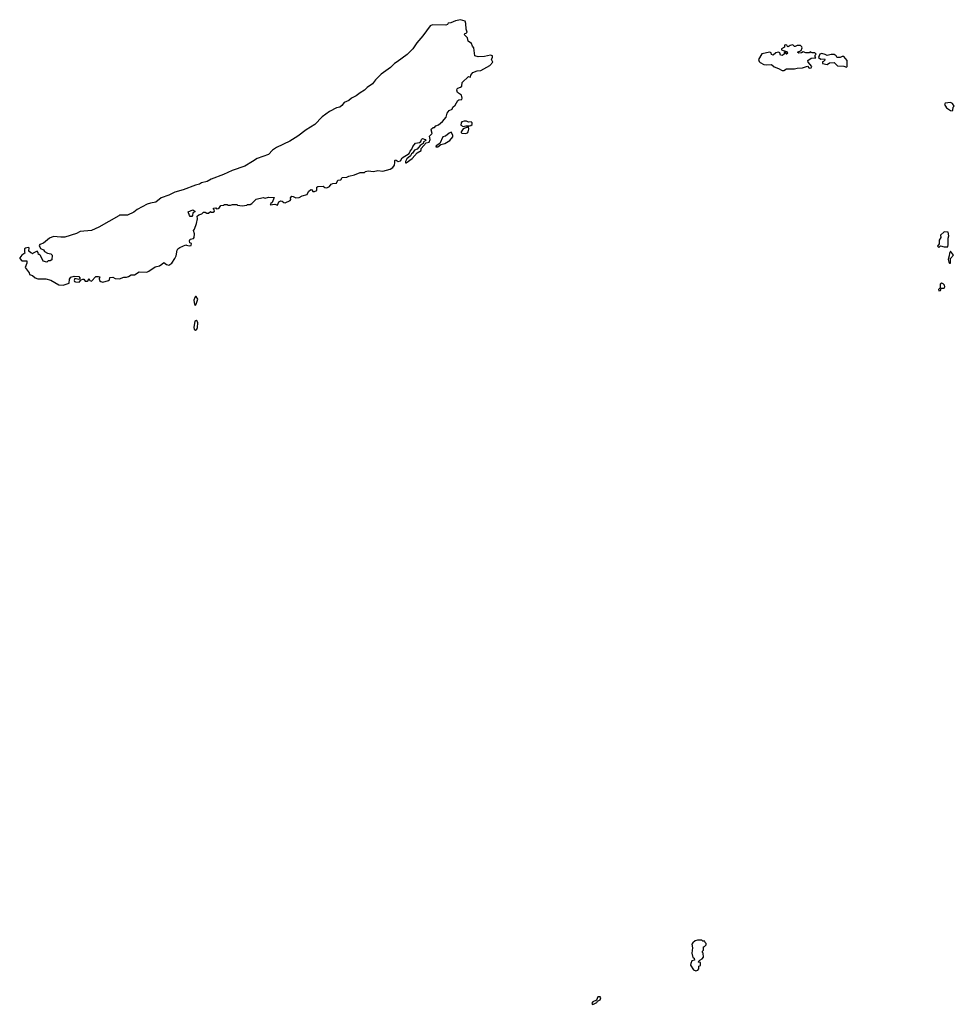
# Model space of a CAD drawing. Extents: x 1985742 to 2252716, y 78271 to 266492.
# Tile 195 of 250: x 2155610 to 2166220, y 176813 to 187986. Entities that reach past the tile are written whole.
import ezdxf

# ---------------------------------------------------------------- set-up
doc = ezdxf.new("R2010")
doc.units = 0

msp = doc.modelspace()

# ---------------------------------------------------------------- linework, layer by layer
at = {"layer": '0CON10XD'}
for points in [[(2156105, 184974), (2156173, 184997), (2156177, 185043), (2156190, 185065), (2156227, 185077), (2156282, 185072), (2156293, 185055), (2156292, 185045), (2156283, 185037), (2156235, 185050), (2156228, 185025), (2156232, 185015), (2156245, 185011), (2156285, 185007), (2156307, 185033), (2156325, 185042), (2156340, 185040), (2156355, 185020), (2156375, 185017), (2156388, 185025), (2156395, 185050), (2156408, 185025), (2156425, 185020), (2156475, 185070), (2156505, 185072), (2156518, 185068), (2156512, 185045), (2156517, 185027), (2156530, 185015), (2156555, 185008), (2156620, 185025), (2156630, 185035), (2156635, 185060), (2156666, 185066), (2156695, 185051), (2156745, 185046), (2156794, 185066), (2156824, 185064), (2156845, 185070), (2156875, 185090), (2156915, 185091), (2156965, 185126), (2157055, 185122), (2157078, 185132), (2157149, 185181), (2157196, 185194), (2157225, 185210), (2157245, 185230), (2157275, 185208), (2157305, 185201), (2157337, 185225), (2157371, 185275), (2157386, 185305), (2157399, 185371), (2157406, 185384), (2157429, 185401), (2157495, 185430), (2157505, 185428), (2157535, 185418), (2157556, 185424), (2157560, 185445), (2157542, 185455), (2157536, 185475), (2157546, 185494), (2157585, 185504), (2157590, 185515), (2157596, 185556), (2157582, 185595), (2157595, 185610), (2157616, 185674), (2157627, 185725), (2157623, 185757), (2157645, 185772), (2157678, 185782), (2157695, 185800), (2157715, 185800), (2157735, 185790), (2157755, 185790), (2157775, 185810), (2157785, 185800), (2157805, 185800), (2157820, 185815), (2157818, 185828), (2157810, 185835), (2157812, 185848), (2157835, 185850), (2157845, 185840), (2157865, 185842), (2157880, 185855), (2157892, 185878), (2157925, 185880), (2157935, 185888), (2157965, 185890), (2157975, 185880), (2158005, 185880), (2158025, 185890), (2158075, 185890), (2158083, 185883), (2158135, 185872), (2158187, 185883), (2158195, 185890), (2158225, 185890), (2158245, 185900), (2158295, 185950), (2158375, 185970), (2158395, 185962), (2158435, 185972), (2158498, 185968), (2158477, 185913), (2158461, 185899), (2158454, 185884), (2158505, 185893), (2158535, 185880), (2158552, 185918), (2158575, 185930), (2158588, 185928), (2158610, 185910), (2158625, 185908), (2158682, 185935), (2158689, 185945), (2158683, 185965), (2158698, 185982), (2158715, 185981), (2158746, 185966), (2158781, 185969), (2158815, 185988), (2158875, 186003), (2158889, 186035), (2158915, 186060), (2158926, 186056), (2158938, 186038), (2158955, 186036), (2158984, 186046), (2158984, 186085), (2158995, 186093), (2159055, 186097), (2159075, 186080), (2159095, 186078), (2159128, 186092), (2159145, 186118), (2159165, 186128), (2159205, 186130), (2159222, 186165), (2159255, 186170), (2159270, 186195), (2159325, 186200), (2159345, 186212), (2159410, 186225), (2159477, 186253), (2159525, 186252), (2159535, 186262), (2159565, 186272), (2159625, 186263), (2159676, 186274), (2159734, 186266), (2159815, 186290), (2159845, 186310), (2159864, 186335), (2159870, 186365), (2159867, 186385), (2159873, 186395), (2159885, 186393), (2159905, 186376), (2159934, 186386), (2159952, 186418), (2160031, 186469), (2160042, 186495), (2160061, 186515), (2160073, 186547), (2160104, 186586), (2160148, 186592), (2160164, 186605), (2160172, 186628), (2160184, 186636), (2160213, 186625), (2160220, 186615), (2160195, 186600), (2160189, 186581), (2160155, 186558), (2160124, 186516), (2160092, 186505), (2160070, 186470), (2160057, 186463), (2160048, 186442), (2160005, 186407), (2159988, 186375), (2159991, 186361), (2159999, 186361), (2160065, 186411), (2160124, 186476), (2160168, 186502), (2160168, 186525), (2160223, 186587), (2160257, 186595), (2160270, 186625), (2160264, 186665), (2160294, 186696), (2160280, 186735), (2160285, 186748), (2160305, 186762), (2160318, 186762), (2160335, 186782), (2160365, 186793), (2160409, 186831), (2160451, 186879), (2160464, 186925), (2160485, 186955), (2160518, 186972), (2160529, 186995), (2160553, 187015), (2160585, 187069), (2160595, 187076), (2160629, 187081), (2160634, 187095), (2160625, 187130), (2160581, 187161), (2160572, 187185), (2160575, 187200), (2160585, 187210), (2160615, 187220), (2160629, 187231), (2160632, 187275), (2160705, 187340), (2160728, 187332), (2160732, 187355), (2160755, 187387), (2160805, 187404), (2160845, 187410), (2160946, 187465), (2160981, 187505), (2160967, 187535), (2160978, 187562), (2160978, 187575), (2160954, 187584), (2160885, 187569), (2160814, 187564), (2160778, 187575), (2160767, 187667), (2160750, 187685), (2160740, 187715), (2160702, 187742), (2160695, 187780), (2160660, 187815), (2160665, 187830), (2160678, 187832), (2160690, 187845), (2160678, 187878), (2160676, 187944), (2160668, 187968), (2160615, 187986), (2160556, 187974), (2160505, 187952), (2160475, 187947), (2160465, 187930), (2160446, 187924), (2160295, 187926), (2160271, 187915), (2160187, 187803), (2160118, 187725), (2160073, 187657), (2160008, 187592), (2159895, 187506), (2159865, 187490), (2159818, 187442), (2159712, 187368), (2159648, 187302), (2159615, 187259), (2159553, 187215), (2159525, 187185), (2159475, 187157), (2159429, 187121), (2159375, 187096), (2159345, 187070), (2159294, 187045), (2159268, 187012), (2159245, 186994), (2159205, 186984), (2159126, 186945), (2159045, 186884), (2158962, 186795), (2158863, 186737), (2158767, 186663), (2158675, 186606), (2158525, 186535), (2158481, 186505), (2158434, 186456), (2158305, 186410), (2158252, 186378), (2158165, 186325), (2158024, 186276), (2157925, 186230), (2157785, 186178), (2157740, 186150), (2157675, 186136), (2157650, 186120), (2157605, 186110), (2157465, 186055), (2157370, 186030), (2157305, 185996), (2157217, 185963), (2157154, 185915), (2157095, 185905), (2157059, 185891), (2156945, 185833), (2156905, 185803), (2156835, 185766), (2156745, 185767), (2156735, 185762), (2156509, 185631), (2156427, 185593), (2156298, 185582), (2156255, 185561), (2156122, 185518), (2156077, 185517), (2155995, 185526), (2155948, 185505), (2155879, 185451), (2155840, 185435), (2155830, 185425), (2155845, 185390), (2155880, 185375), (2155890, 185355), (2155925, 185338), (2155965, 185330), (2155980, 185315), (2155975, 185260), (2155955, 185248), (2155935, 185248), (2155920, 185235), (2155877, 185247), (2155845, 185310), (2155835, 185320), (2155822, 185322), (2155820, 185345), (2155808, 185358), (2155762, 185338), (2155755, 185330), (2155748, 185338), (2155735, 185340), (2155715, 185360), (2155716, 185396), (2155705, 185400), (2155675, 185393), (2155664, 185384), (2155663, 185353), (2155670, 185335), (2155635, 185312), (2155610, 185285), (2155610, 185275), (2155635, 185250), (2155690, 185250), (2155693, 185225), (2155672, 185175), (2155705, 185130), (2155718, 185115), (2155720, 185095), (2155755, 185083), (2155787, 185057), (2155815, 185046), (2155905, 185044), (2155965, 185032), (2156055, 184979), (2156105, 184974)], [(2164285, 187410), (2164315, 187430), (2164405, 187428), (2164435, 187437), (2164495, 187438), (2164555, 187460), (2164574, 187434), (2164595, 187438), (2164602, 187455), (2164562, 187502), (2164558, 187522), (2164595, 187550), (2164648, 187552), (2164640, 187565), (2164640, 187585), (2164650, 187595), (2164635, 187610), (2164605, 187610), (2164585, 187620), (2164575, 187610), (2164535, 187608), (2164505, 187620), (2164485, 187610), (2164455, 187607), (2164441, 187619), (2164480, 187635), (2164492, 187665), (2164488, 187678), (2164475, 187692), (2164435, 187693), (2164415, 187680), (2164405, 187680), (2164385, 187702), (2164357, 187693), (2164335, 187678), (2164325, 187680), (2164318, 187695), (2164305, 187702), (2164293, 187695), (2164292, 187675), (2164260, 187655), (2164260, 187645), (2164276, 187636), (2164320, 187625), (2164322, 187612), (2164330, 187605), (2164316, 187594), (2164310, 187595), (2164305, 187620), (2164290, 187615), (2164290, 187595), (2164265, 187581), (2164247, 187585), (2164238, 187608), (2164225, 187618), (2164192, 187608), (2164165, 187584), (2164145, 187590), (2164139, 187609), (2164125, 187617), (2164035, 187600), (2163998, 187535), (2164003, 187513), (2164015, 187500), (2164058, 187478), (2164085, 187472), (2164145, 187478), (2164175, 187450), (2164225, 187432), (2164265, 187410), (2164285, 187410)], [(2164995, 187448), (2165002, 187455), (2165002, 187522), (2164967, 187567), (2164945, 187570), (2164925, 187558), (2164895, 187558), (2164885, 187560), (2164878, 187575), (2164855, 187592), (2164822, 187592), (2164775, 187580), (2164755, 187592), (2164715, 187602), (2164692, 187595), (2164680, 187555), (2164705, 187538), (2164745, 187540), (2164750, 187535), (2164750, 187525), (2164735, 187510), (2164723, 187507), (2164725, 187490), (2164775, 187478), (2164804, 187496), (2164855, 187500), (2164895, 187462), (2164965, 187460), (2164995, 187448)], [(2166195, 186952), (2166205, 186960), (2166208, 186992), (2166220, 187005), (2166200, 187035), (2166175, 187047), (2166115, 187040), (2166110, 187025), (2166130, 186985), (2166177, 186957), (2166195, 186952)], [(2160645, 186772), (2160675, 186782), (2160715, 186780), (2160730, 186785), (2160748, 186795), (2160748, 186815), (2160735, 186828), (2160705, 186822), (2160683, 186833), (2160655, 186833), (2160630, 186825), (2160620, 186815), (2160618, 186788), (2160645, 186772)], [(2160335, 186543), (2160355, 186544), (2160392, 186568), (2160435, 186581), (2160493, 186615), (2160526, 186655), (2160526, 186676), (2160509, 186709), (2160485, 186700), (2160445, 186664), (2160414, 186656), (2160378, 186582), (2160338, 186555), (2160335, 186543)], [(2160675, 186694), (2160695, 186703), (2160702, 186715), (2160710, 186745), (2160705, 186770), (2160643, 186747), (2160620, 186715), (2160620, 186705), (2160628, 186698), (2160675, 186694)], [(2157565, 185752), (2157545, 185754), (2157536, 185765), (2157524, 185805), (2157575, 185828), (2157600, 185815), (2157600, 185805), (2157577, 185793), (2157573, 185765), (2157565, 185752)], [(2166045, 185400), (2166062, 185418), (2166105, 185408), (2166145, 185410), (2166151, 185435), (2166149, 185505), (2166157, 185535), (2166150, 185575), (2166105, 185577), (2166065, 185540), (2166067, 185513), (2166047, 185483), (2166048, 185442), (2166030, 185415), (2166045, 185400)], [(2166165, 185222), (2166175, 185223), (2166178, 185275), (2166210, 185315), (2166175, 185358), (2166164, 185336), (2166163, 185305), (2166149, 185265), (2166156, 185235), (2166165, 185222)], [(2166045, 184910), (2166065, 184912), (2166072, 184938), (2166105, 184940), (2166113, 184955), (2166108, 184975), (2166095, 184990), (2166078, 184998), (2166058, 184985), (2166060, 184945), (2166040, 184925), (2166045, 184910)], [(2157605, 184747), (2157615, 184757), (2157633, 184815), (2157615, 184844), (2157605, 184843), (2157597, 184833), (2157586, 184805), (2157594, 184754), (2157605, 184747)], [(2157605, 184464), (2157621, 184475), (2157630, 184495), (2157631, 184545), (2157625, 184564), (2157615, 184571), (2157600, 184565), (2157588, 184495), (2157590, 184475), (2157605, 184464)], [(2163285, 177192), (2163308, 177202), (2163320, 177215), (2163320, 177245), (2163340, 177255), (2163338, 177288), (2163315, 177290), (2163313, 177297), (2163330, 177315), (2163359, 177331), (2163372, 177348), (2163370, 177395), (2163362, 177402), (2163360, 177415), (2163372, 177428), (2163373, 177467), (2163385, 177470), (2163402, 177488), (2163402, 177502), (2163390, 177515), (2163388, 177528), (2163365, 177530), (2163355, 177540), (2163305, 177540), (2163278, 177532), (2163251, 177509), (2163242, 177495), (2163248, 177455), (2163242, 177395), (2163253, 177343), (2163268, 177338), (2163270, 177315), (2163240, 177305), (2163228, 177275), (2163227, 177257), (2163260, 177205), (2163285, 177192)], [(2162115, 176813), (2162160, 176835), (2162170, 176850), (2162200, 176865), (2162208, 176888), (2162198, 176898), (2162175, 176900), (2162158, 176862), (2162115, 176842), (2162104, 176825), (2162108, 176815), (2162115, 176813)]]:
    msp.add_lwpolyline(points, dxfattribs=at)

doc.saveas('drawing.dxf')
